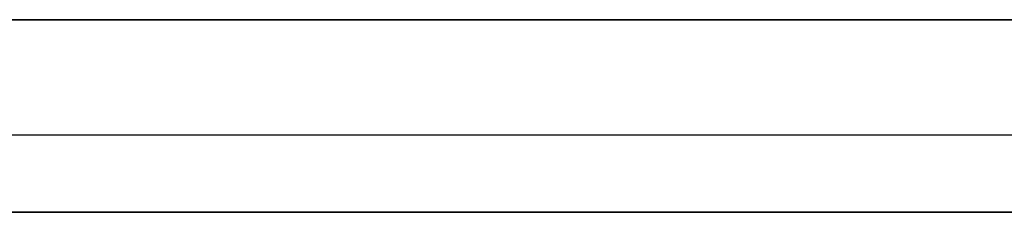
# Model space of a CAD drawing. Extents: x 1 to 115, y -55 to 55.
# Tile 61 of 86: x 49.92 to 62.69, y 52.5 to 55. Entities that reach past the tile are written whole.
import ezdxf

# ---------------------------------------------------------------- set-up
doc = ezdxf.new("R2010")
doc.units = 0
doc.header["$LTSCALE"] = 25.4
doc.layers.get('0').update_dxf_attribs({"linetype": 'CONTINUOUS'})

# ---------------------------------------------------------------- blocks, each defined once
blk = doc.blocks.new('NL2500025450_STL')
at = {"color": 0}
for p, q in [((110.55, 55, 213.81), (0.55, 55, 213.81)), ((0.55, 55, 243.81), (110.55, 55, 243.81)), ((0.55, 55, 243.81), (110.55, 55, 243.81)), ((110.55, 55, 213.81), (0.55, 55, 213.81)), ((0.55, 55, 93.81), (110.55, 55, 93.81)), ((110.55, 55, 43.81), (0.55, 55, 43.81)), ((0.55, 55, 93.81), (110.55, 55, 93.81)), ((110.55, 55, 43.81), (0.55, 55, 43.81)), ((109.05, 53.5, 43.81), (2.05, 53.5, 43.81)), ((109.05, 53.5, 92.81), (2.05, 53.5, 92.81)), ((109.05, 53.5, 43.81), (2.05, 53.5, 43.81)), ((109.05, 53.5, 92.81), (2.05, 53.5, 92.81)), ((3.05, 52.5, 45.61), (108.05, 52.5, 45.61)), ((3.05, 52.5, 45.61), (108.05, 52.5, 45.61)), ((63.05, 52.5, 43.81), (48.05, 52.5, 43.81)), ((63.05, 52.5, 43.81), (48.05, 52.5, 43.81))]:
    blk.add_line(p, q, dxfattribs=at)

msp = doc.modelspace()

# ---------------------------------------------------------------- block references
at = {"color": 0}
msp.add_blockref('NL2500025450_STL', (0, 0, 200), dxfattribs=at)

doc.saveas('drawing.dxf')
